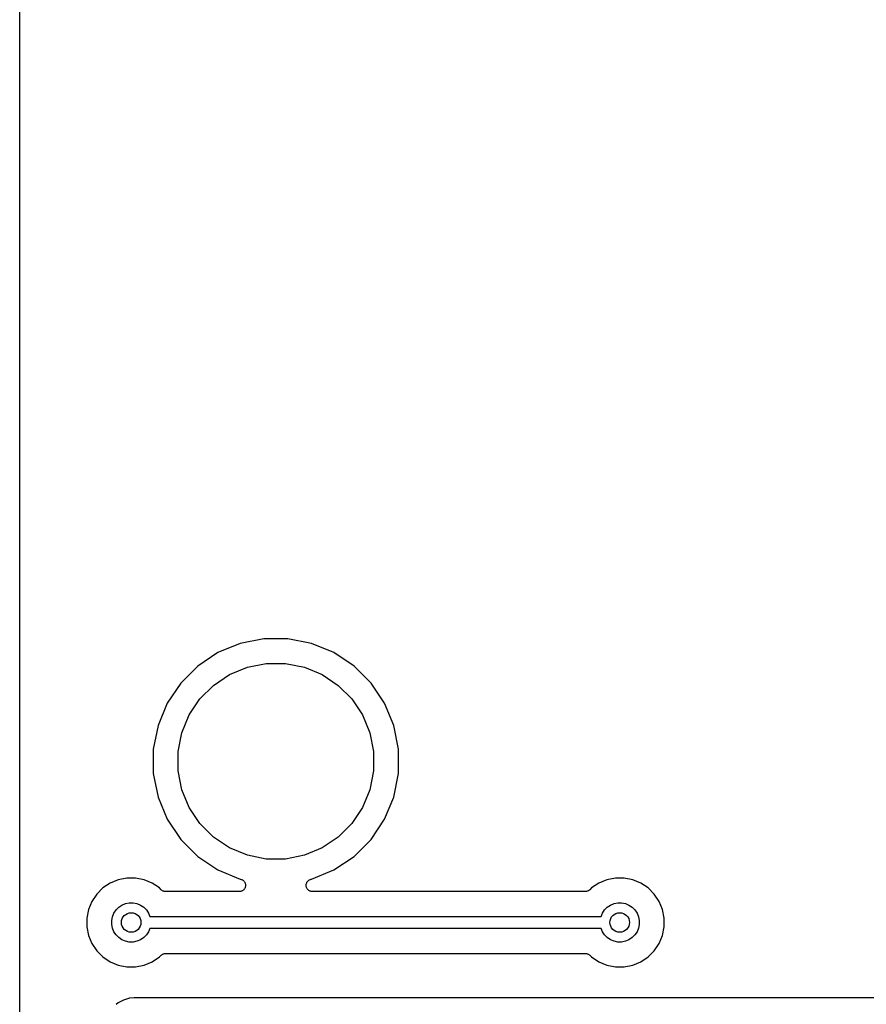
# Model space of a CAD drawing. Extents: x 3.04 to 9.02, y -6.31 to -2.47.
# Tile 12 of 33: x 5.28 to 5.96, y -4.04 to -3.24. Entities that reach past the tile are written whole.
import ezdxf

# ---------------------------------------------------------------- set-up
doc = ezdxf.new("R2010")
doc.units = 0
doc.header["$MEASUREMENT"] = 0
doc.layers.add('BLACK', color=7, linetype='CONTINUOUS')

msp = doc.modelspace()

# ---------------------------------------------------------------- linework, layer by layer
at = {"layer": 'BLACK', "linetype": 'CONTINUOUS'}
for p, q in [((5.27591, -4.06125), (5.27591, -3.21725)), ((5.47256, -3.74067), (5.45348, -3.74446)), ((5.49201, -3.74067), (5.47256, -3.74067)), ((5.51108, -3.74446), (5.49201, -3.74067)), ((5.45348, -3.74446), (5.43551, -3.75191)), ((5.52905, -3.75191), (5.51108, -3.74446)), ((5.43551, -3.75191), (5.41934, -3.76271)), ((5.54523, -3.76271), (5.52905, -3.75191)), ((5.41934, -3.76271), (5.40559, -3.77647)), ((5.44499, -3.76963), (5.45932, -3.7637)), ((5.45932, -3.7637), (5.47453, -3.76067)), ((5.47453, -3.76067), (5.49004, -3.76067)), ((5.49004, -3.76067), (5.50525, -3.7637)), ((5.50525, -3.7637), (5.51958, -3.76963)), ((5.55898, -3.77647), (5.54523, -3.76271)), ((5.43209, -3.77825), (5.44499, -3.76963)), ((5.51958, -3.76963), (5.53248, -3.77825)), ((5.40559, -3.77647), (5.39478, -3.79264)), ((5.42112, -3.78922), (5.43209, -3.77825)), ((5.53248, -3.77825), (5.54344, -3.78922)), ((5.56979, -3.79264), (5.55898, -3.77647)), ((5.4125, -3.80211), (5.42112, -3.78922)), ((5.54344, -3.78922), (5.55206, -3.80211)), ((5.39478, -3.79264), (5.38734, -3.81061)), ((5.57723, -3.81061), (5.56979, -3.79264)), ((5.40657, -3.81644), (5.4125, -3.80211)), ((5.55206, -3.80211), (5.558, -3.81644)), ((5.38734, -3.81061), (5.38354, -3.82968)), ((5.58102, -3.82968), (5.57723, -3.81061)), ((5.40354, -3.83165), (5.40657, -3.81644)), ((5.558, -3.81644), (5.56102, -3.83165)), ((5.38354, -3.82968), (5.38354, -3.84913)), ((5.58102, -3.84913), (5.58102, -3.82968)), ((5.40354, -3.84716), (5.40354, -3.83165)), ((5.56102, -3.83165), (5.56102, -3.84716)), ((5.38354, -3.84913), (5.38734, -3.86821)), ((5.40657, -3.86238), (5.40354, -3.84716)), ((5.56102, -3.84716), (5.558, -3.86238)), ((5.57723, -3.86821), (5.58102, -3.84913)), ((5.4125, -3.87671), (5.40657, -3.86238)), ((5.558, -3.86238), (5.55206, -3.87671)), ((5.38734, -3.86821), (5.39478, -3.88618)), ((5.56979, -3.88618), (5.57723, -3.86821)), ((5.42112, -3.8896), (5.4125, -3.87671)), ((5.55206, -3.87671), (5.54344, -3.8896)), ((5.39478, -3.88618), (5.40559, -3.90235)), ((5.55898, -3.90235), (5.56979, -3.88618)), ((5.43209, -3.90057), (5.42112, -3.8896)), ((5.54344, -3.8896), (5.53248, -3.90057)), ((5.44499, -3.90919), (5.43209, -3.90057)), ((5.53248, -3.90057), (5.51958, -3.90919)), ((5.40559, -3.90235), (5.41934, -3.91611)), ((5.45932, -3.91512), (5.44499, -3.90919)), ((5.51958, -3.90919), (5.50525, -3.91512)), ((5.54523, -3.91611), (5.55898, -3.90235)), ((5.41934, -3.91611), (5.43551, -3.92691)), ((5.47453, -3.91815), (5.45932, -3.91512)), ((5.50525, -3.91512), (5.49004, -3.91815)), ((5.52905, -3.92691), (5.54523, -3.91611)), ((5.49004, -3.91815), (5.47453, -3.91815)), ((5.36223, -3.9335), (5.35532, -3.93488)), ((5.36927, -3.9335), (5.36223, -3.9335)), ((5.37618, -3.93488), (5.36927, -3.9335)), ((5.43551, -3.92691), (5.45348, -3.93436)), ((5.51108, -3.93436), (5.52905, -3.92691)), ((5.75573, -3.9335), (5.74882, -3.93488)), ((5.76277, -3.9335), (5.75573, -3.9335)), ((5.76968, -3.93488), (5.76277, -3.9335)), ((5.34296, -3.94148), (5.33798, -3.94646)), ((5.34881, -3.93757), (5.34296, -3.94148)), ((5.35532, -3.93488), (5.34881, -3.93757)), ((5.38268, -3.93757), (5.37618, -3.93488)), ((5.38854, -3.94148), (5.38268, -3.93757)), ((5.38992, -3.94287), (5.38854, -3.94148)), ((5.45348, -3.93436), (5.45384, -3.93443)), ((5.45384, -3.93443), (5.45391, -3.93444)), ((5.45391, -3.93444), (5.45391, -3.93444)), ((5.45391, -3.93444), (5.45391, -3.93444)), ((5.45391, -3.93444), (5.45391, -3.93444)), ((5.45391, -3.93444), (5.45438, -3.93459)), ((5.45438, -3.93459), (5.45484, -3.93474)), ((5.45484, -3.93474), (5.45484, -3.93474)), ((5.45484, -3.93474), (5.45484, -3.93474)), ((5.45484, -3.93474), (5.45528, -3.93498)), ((5.45528, -3.93498), (5.45569, -3.93521)), ((5.45569, -3.93521), (5.45569, -3.93521)), ((5.45569, -3.93521), (5.4557, -3.93521)), ((5.4557, -3.93521), (5.45607, -3.93552)), ((5.45607, -3.93552), (5.45644, -3.93583)), ((5.45644, -3.93583), (5.45644, -3.93583)), ((5.45644, -3.93583), (5.45644, -3.93584)), ((5.45644, -3.93584), (5.45674, -3.93621)), ((5.45674, -3.93621), (5.45705, -3.93659)), ((5.45724, -3.94171), (5.45701, -3.94213)), ((5.45705, -3.93659), (5.45705, -3.93659)), ((5.45705, -3.93659), (5.45705, -3.9366)), ((5.45705, -3.9366), (5.45729, -3.93705)), ((5.45747, -3.94127), (5.45724, -3.94171)), ((5.45729, -3.93705), (5.4575, -3.93746)), ((5.45748, -3.94127), (5.45747, -3.94127)), ((5.45762, -3.94081), (5.45748, -3.94127)), ((5.45748, -3.94127), (5.45748, -3.94127)), ((5.4575, -3.93746), (5.4575, -3.93746)), ((5.4575, -3.93746), (5.4575, -3.93746)), ((5.4575, -3.93746), (5.45765, -3.93795)), ((5.45776, -3.94034), (5.45762, -3.94081)), ((5.45765, -3.93795), (5.45778, -3.93839)), ((5.45777, -3.94034), (5.45776, -3.94034)), ((5.45776, -3.94034), (5.45776, -3.94034)), ((5.45782, -3.93985), (5.45777, -3.94034)), ((5.45778, -3.93839), (5.45778, -3.9384)), ((5.45778, -3.9384), (5.45778, -3.9384)), ((5.45778, -3.9384), (5.45782, -3.93888)), ((5.45782, -3.93888), (5.45787, -3.93937)), ((5.45787, -3.93937), (5.45782, -3.93985)), ((5.45787, -3.93937), (5.45787, -3.93937)), ((5.45787, -3.93937), (5.45787, -3.93937)), ((5.5067, -3.9393), (5.50675, -3.93881)), ((5.50674, -3.93979), (5.5067, -3.9393)), ((5.5067, -3.9393), (5.5067, -3.9393)), ((5.5067, -3.9393), (5.5067, -3.9393)), ((5.50679, -3.94027), (5.50674, -3.93979)), ((5.50675, -3.93881), (5.5068, -3.93833)), ((5.50693, -3.94076), (5.50679, -3.94027)), ((5.50679, -3.94027), (5.50679, -3.94027)), ((5.50679, -3.94027), (5.50679, -3.94027)), ((5.5068, -3.93833), (5.50695, -3.93784)), ((5.5068, -3.93833), (5.5068, -3.93833)), ((5.5068, -3.93833), (5.5068, -3.93833)), ((5.50706, -3.9412), (5.50693, -3.94076)), ((5.50695, -3.93784), (5.50709, -3.9374)), ((5.50706, -3.94121), (5.50706, -3.9412)), ((5.50707, -3.94121), (5.50706, -3.94121)), ((5.50729, -3.94163), (5.50707, -3.94121)), ((5.50709, -3.93739), (5.50734, -3.93693)), ((5.50709, -3.9374), (5.50709, -3.93739)), ((5.50709, -3.9374), (5.50709, -3.9374)), ((5.50752, -3.94207), (5.50729, -3.94163)), ((5.50734, -3.93693), (5.50755, -3.93654)), ((5.50755, -3.93653), (5.50787, -3.93615)), ((5.50755, -3.93654), (5.50755, -3.93653)), ((5.50755, -3.93654), (5.50755, -3.93654)), ((5.50787, -3.93615), (5.50817, -3.93579)), ((5.50817, -3.93579), (5.50818, -3.93578)), ((5.50818, -3.93578), (5.50855, -3.93548)), ((5.50818, -3.93578), (5.50818, -3.93578)), ((5.50855, -3.93548), (5.50893, -3.93517)), ((5.50893, -3.93517), (5.50936, -3.93494)), ((5.50893, -3.93517), (5.50893, -3.93517)), ((5.50893, -3.93517), (5.50893, -3.93517)), ((5.50936, -3.93494), (5.50979, -3.93471)), ((5.50979, -3.93471), (5.51025, -3.93457)), ((5.50979, -3.93471), (5.50979, -3.93471)), ((5.50979, -3.93471), (5.50979, -3.93471)), ((5.51025, -3.93457), (5.51072, -3.93443)), ((5.51072, -3.93443), (5.51108, -3.93436)), ((5.73646, -3.94148), (5.73508, -3.94287)), ((5.74232, -3.93757), (5.73646, -3.94148)), ((5.74882, -3.93488), (5.74232, -3.93757)), ((5.77618, -3.93757), (5.76968, -3.93488)), ((5.78204, -3.94148), (5.77618, -3.93757)), ((5.78702, -3.94646), (5.78204, -3.94148)), ((5.33798, -3.94646), (5.33407, -3.95232)), ((5.39027, -3.94316), (5.38992, -3.94287)), ((5.39063, -3.94346), (5.39027, -3.94316)), ((5.39065, -3.94347), (5.39063, -3.94346)), ((5.39067, -3.94349), (5.39065, -3.94347)), ((5.39108, -3.9437), (5.39067, -3.94349)), ((5.39148, -3.94393), (5.39108, -3.9437)), ((5.39151, -3.94393), (5.39148, -3.94393)), ((5.39153, -3.94395), (5.39151, -3.94393)), ((5.39197, -3.94408), (5.39153, -3.94395)), ((5.39241, -3.94422), (5.39197, -3.94408)), ((5.39244, -3.94422), (5.39241, -3.94422)), ((5.39246, -3.94423), (5.39244, -3.94422)), ((5.39292, -3.94428), (5.39246, -3.94423)), ((5.39338, -3.94433), (5.39292, -3.94428)), ((5.39343, -3.94433), (5.39338, -3.94433)), ((5.39344, -3.94433), (5.39343, -3.94433)), ((5.39344, -3.94433), (5.39344, -3.94433)), ((5.39345, -3.94433), (5.39344, -3.94433)), ((5.45287, -3.94433), (5.39345, -3.94433)), ((5.45336, -3.94428), (5.45287, -3.94433)), ((5.45383, -3.94424), (5.45336, -3.94428)), ((5.45384, -3.94424), (5.45383, -3.94424)), ((5.45431, -3.94409), (5.45384, -3.94424)), ((5.45384, -3.94424), (5.45384, -3.94424)), ((5.45477, -3.94396), (5.45431, -3.94409)), ((5.45519, -3.94373), (5.45477, -3.94395)), ((5.45477, -3.94395), (5.45477, -3.94395)), ((5.45477, -3.94395), (5.45477, -3.94396)), ((5.45563, -3.9435), (5.45519, -3.94373)), ((5.456, -3.9432), (5.45563, -3.9435)), ((5.45563, -3.9435), (5.45563, -3.9435)), ((5.45563, -3.9435), (5.45563, -3.9435)), ((5.45639, -3.94288), (5.456, -3.9432)), ((5.45669, -3.94252), (5.45639, -3.94288)), ((5.45639, -3.94288), (5.45639, -3.94288)), ((5.45639, -3.94288), (5.45639, -3.94288)), ((5.45701, -3.94213), (5.45669, -3.94252)), ((5.45701, -3.94213), (5.45701, -3.94213)), ((5.45701, -3.94213), (5.45701, -3.94213)), ((5.50781, -3.94244), (5.50752, -3.94207)), ((5.50752, -3.94207), (5.50752, -3.94207)), ((5.50752, -3.94207), (5.50752, -3.94207)), ((5.50813, -3.94283), (5.50781, -3.94244)), ((5.5085, -3.94314), (5.50813, -3.94283)), ((5.50813, -3.94283), (5.50813, -3.94283)), ((5.50813, -3.94283), (5.50813, -3.94283)), ((5.50887, -3.94346), (5.5085, -3.94314)), ((5.50888, -3.94346), (5.50887, -3.94346)), ((5.5093, -3.94369), (5.50888, -3.94346)), ((5.50888, -3.94346), (5.50888, -3.94346)), ((5.50973, -3.94393), (5.5093, -3.94369)), ((5.51019, -3.94407), (5.50973, -3.94393)), ((5.50973, -3.94393), (5.50973, -3.94393)), ((5.50973, -3.94393), (5.50973, -3.94393)), ((5.51066, -3.94422), (5.51019, -3.94407)), ((5.51114, -3.94428), (5.51066, -3.94422)), ((5.51066, -3.94422), (5.51066, -3.94422)), ((5.51066, -3.94422), (5.51066, -3.94422)), ((5.51163, -3.94433), (5.51114, -3.94428)), ((5.5117, -3.94433), (5.51163, -3.94433)), ((5.51163, -3.94433), (5.51163, -3.94433)), ((5.51163, -3.94433), (5.51163, -3.94433)), ((5.73155, -3.94433), (5.5117, -3.94433)), ((5.73201, -3.94429), (5.73155, -3.94433)), ((5.73247, -3.94425), (5.73201, -3.94429)), ((5.73249, -3.94424), (5.73247, -3.94425)), ((5.73252, -3.94424), (5.73249, -3.94424)), ((5.73296, -3.9441), (5.73252, -3.94424)), ((5.7334, -3.94397), (5.73296, -3.9441)), ((5.73343, -3.94396), (5.7334, -3.94397)), ((5.73345, -3.94395), (5.73343, -3.94396)), ((5.73386, -3.94374), (5.73345, -3.94395)), ((5.73427, -3.94352), (5.73386, -3.94374)), ((5.73429, -3.94351), (5.73427, -3.94352)), ((5.73431, -3.9435), (5.73429, -3.94351)), ((5.73467, -3.9432), (5.73431, -3.9435)), ((5.73503, -3.94292), (5.73467, -3.9432)), ((5.73507, -3.94288), (5.73503, -3.94292)), ((5.73508, -3.94287), (5.73507, -3.94288)), ((5.73507, -3.94288), (5.73507, -3.94288)), ((5.73507, -3.94288), (5.73507, -3.94288)), ((5.79093, -3.95232), (5.78702, -3.94646)), ((5.33407, -3.95232), (5.33137, -3.95882)), ((5.35352, -3.95921), (5.35571, -3.95702)), ((5.35571, -3.95702), (5.35829, -3.9553)), ((5.35829, -3.9553), (5.36115, -3.95411)), ((5.36115, -3.95411), (5.3642, -3.9535)), ((5.3642, -3.9535), (5.3673, -3.9535)), ((5.3673, -3.9535), (5.37034, -3.95411)), ((5.37034, -3.95411), (5.37321, -3.9553)), ((5.37321, -3.9553), (5.37579, -3.95702)), ((5.37579, -3.95702), (5.37798, -3.95921)), ((5.74702, -3.95921), (5.74921, -3.95702)), ((5.74921, -3.95702), (5.75179, -3.9553)), ((5.75179, -3.9553), (5.75466, -3.95411)), ((5.75466, -3.95411), (5.7577, -3.9535)), ((5.7577, -3.9535), (5.7608, -3.9535)), ((5.7608, -3.9535), (5.76385, -3.95411)), ((5.76385, -3.95411), (5.76671, -3.9553)), ((5.76671, -3.9553), (5.76929, -3.95702)), ((5.76929, -3.95702), (5.77148, -3.95921)), ((5.79363, -3.95882), (5.79093, -3.95232)), ((5.33137, -3.95882), (5.33, -3.96573)), ((5.35, -3.9677), (5.35061, -3.96466)), ((5.35061, -3.96466), (5.35179, -3.96179)), ((5.35179, -3.96179), (5.35352, -3.95921)), ((5.37798, -3.95921), (5.3797, -3.96179)), ((5.3797, -3.96179), (5.38076, -3.96433)), ((5.38076, -3.96433), (5.74424, -3.96433)), ((5.74424, -3.96433), (5.7453, -3.96179)), ((5.7453, -3.96179), (5.74702, -3.95921)), ((5.77148, -3.95921), (5.77321, -3.96179)), ((5.77321, -3.96179), (5.77439, -3.96466)), ((5.77439, -3.96466), (5.775, -3.9677)), ((5.795, -3.96573), (5.79363, -3.95882)), ((5.33, -3.96573), (5.33, -3.97277)), ((5.33, -3.97277), (5.33137, -3.97968)), ((5.35, -3.9708), (5.35, -3.9677)), ((5.35061, -3.97385), (5.35, -3.9708)), ((5.775, -3.9708), (5.77439, -3.97385)), ((5.775, -3.9677), (5.775, -3.9708)), ((5.79363, -3.97968), (5.795, -3.97277)), ((5.795, -3.97277), (5.795, -3.96573)), ((5.33137, -3.97968), (5.33407, -3.98618)), ((5.35179, -3.97671), (5.35061, -3.97385)), ((5.35352, -3.97929), (5.35179, -3.97671)), ((5.35571, -3.98148), (5.35352, -3.97929)), ((5.35829, -3.98321), (5.35571, -3.98148)), ((5.37579, -3.98148), (5.37321, -3.98321)), ((5.37798, -3.97929), (5.37579, -3.98148)), ((5.3797, -3.97671), (5.37798, -3.97929)), ((5.38076, -3.97417), (5.3797, -3.97671)), ((5.74424, -3.97417), (5.38076, -3.97417)), ((5.7453, -3.97671), (5.74424, -3.97417)), ((5.74702, -3.97929), (5.7453, -3.97671)), ((5.74921, -3.98148), (5.74702, -3.97929)), ((5.75179, -3.98321), (5.74921, -3.98148)), ((5.76929, -3.98148), (5.76671, -3.98321)), ((5.77148, -3.97929), (5.76929, -3.98148)), ((5.77321, -3.97671), (5.77148, -3.97929)), ((5.77439, -3.97385), (5.77321, -3.97671)), ((5.79093, -3.98619), (5.79363, -3.97968)), ((5.33407, -3.98618), (5.33798, -3.99204)), ((5.36115, -3.98439), (5.35829, -3.98321)), ((5.3642, -3.985), (5.36115, -3.98439)), ((5.3673, -3.985), (5.3642, -3.985)), ((5.37034, -3.98439), (5.3673, -3.985)), ((5.37321, -3.98321), (5.37034, -3.98439)), ((5.75466, -3.98439), (5.75179, -3.98321)), ((5.7577, -3.985), (5.75466, -3.98439)), ((5.7608, -3.985), (5.7577, -3.985)), ((5.76385, -3.98439), (5.7608, -3.985)), ((5.76671, -3.98321), (5.76385, -3.98439)), ((5.78702, -3.99204), (5.79093, -3.98619)), ((5.33798, -3.99204), (5.34296, -3.99702)), ((5.34296, -3.99702), (5.34881, -4.00093)), ((5.38268, -4.00093), (5.38854, -3.99702)), ((5.38854, -3.99702), (5.38992, -3.99564)), ((5.38992, -3.99564), (5.38993, -3.99563)), ((5.38993, -3.99562), (5.38997, -3.99559)), ((5.38993, -3.99563), (5.38993, -3.99562)), ((5.38993, -3.99563), (5.38993, -3.99563)), ((5.38997, -3.99559), (5.39033, -3.9953)), ((5.39033, -3.9953), (5.39069, -3.99501)), ((5.39069, -3.99501), (5.39071, -3.995)), ((5.39071, -3.995), (5.39073, -3.99498)), ((5.39073, -3.99498), (5.39114, -3.99477)), ((5.39114, -3.99477), (5.39155, -3.99455)), ((5.39155, -3.99455), (5.39157, -3.99454)), ((5.39157, -3.99454), (5.3916, -3.99453)), ((5.3916, -3.99453), (5.39204, -3.9944)), ((5.39204, -3.9944), (5.39248, -3.99427)), ((5.39248, -3.99427), (5.39251, -3.99427)), ((5.39251, -3.99427), (5.39253, -3.99426)), ((5.39253, -3.99426), (5.39299, -3.99422)), ((5.39299, -3.99422), (5.39345, -3.99417)), ((5.39345, -3.99417), (5.73155, -3.99417)), ((5.73155, -3.99417), (5.73156, -3.99417)), ((5.73156, -3.99417), (5.73156, -3.99417)), ((5.73156, -3.99417), (5.73157, -3.99417)), ((5.73157, -3.99417), (5.73162, -3.99417)), ((5.73162, -3.99417), (5.73208, -3.99423)), ((5.73208, -3.99423), (5.73254, -3.99427)), ((5.73254, -3.99427), (5.73256, -3.99428)), ((5.73256, -3.99428), (5.73259, -3.99428)), ((5.73259, -3.99428), (5.73303, -3.99442)), ((5.73303, -3.99442), (5.73347, -3.99456)), ((5.73347, -3.99456), (5.73349, -3.99457)), ((5.73349, -3.99457), (5.73352, -3.99458)), ((5.73352, -3.99458), (5.73392, -3.9948)), ((5.73392, -3.9948), (5.73433, -3.99502)), ((5.73433, -3.99502), (5.73435, -3.99504)), ((5.73435, -3.99504), (5.73437, -3.99505)), ((5.73437, -3.99505), (5.73472, -3.99534)), ((5.73472, -3.99534), (5.73508, -3.99564)), ((5.73508, -3.99564), (5.73646, -3.99702)), ((5.73646, -3.99702), (5.74232, -4.00093)), ((5.77618, -4.00093), (5.78204, -3.99702)), ((5.78204, -3.99702), (5.78702, -3.99204)), ((5.34881, -4.00093), (5.35532, -4.00363)), ((5.35532, -4.00363), (5.36223, -4.005)), ((5.36223, -4.005), (5.36927, -4.005)), ((5.36927, -4.005), (5.37618, -4.00363)), ((5.37618, -4.00363), (5.38268, -4.00093)), ((5.74232, -4.00093), (5.74882, -4.00363)), ((5.74882, -4.00363), (5.75573, -4.005)), ((5.75573, -4.005), (5.76277, -4.005)), ((5.76277, -4.005), (5.76968, -4.00363)), ((5.76968, -4.00363), (5.77618, -4.00093)), ((5.35526, -4.03406), (5.35359, -4.03543)), ((5.35959, -4.03175), (5.35526, -4.03406)), ((5.36429, -4.03032), (5.35959, -4.03175)), ((5.36819, -4.02994), (5.36429, -4.03032)), ((5.36917, -4.02984), (5.36819, -4.02994)), ((5.36819, -4.02994), (5.36819, -4.02994)), ((5.37015, -4.02994), (5.36917, -4.02984)), ((5.37036, -4.02994), (5.37015, -4.02994)), ((5.37057, -4.02996), (5.37036, -4.02994)), ((5.37064, -4.02996), (5.37057, -4.02996)), ((6.54639, -4.02996), (5.37064, -4.02996))]:
    msp.add_line(p, q, dxfattribs=at)
at = {"layer": 'BLACK'}
for centre in [(5.36575, -3.96925), (5.75925, -3.96925)]:
    msp.add_circle(centre, 0.00787, dxfattribs=at)

doc.saveas('drawing.dxf')
